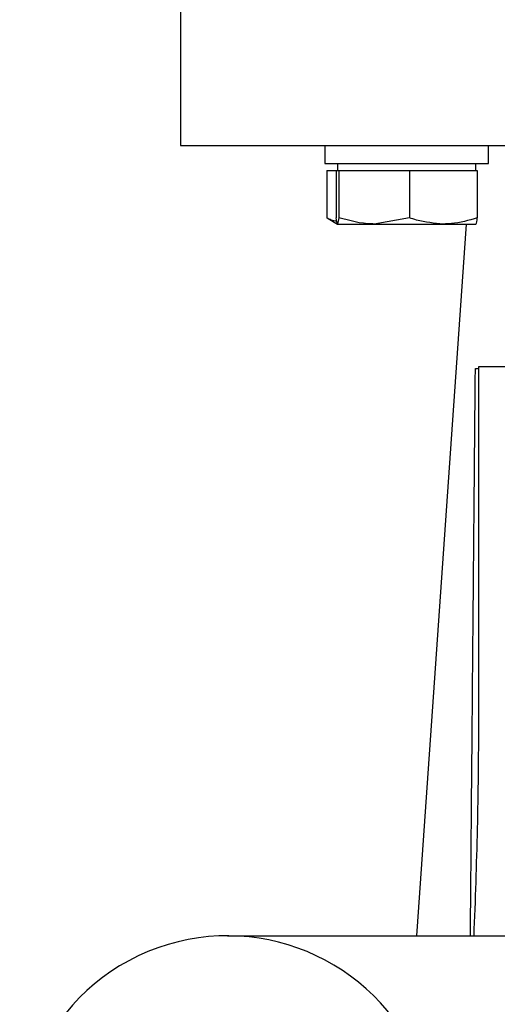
# Model space of a CAD drawing. Header units: millimetres. Extents: x 181 to 1242, y 71 to 1037.
# Tile 10 of 30: x 872 to 907, y 539 to 610. Entities that reach past the tile are written whole.
import ezdxf

# ---------------------------------------------------------------- set-up
doc = ezdxf.new("R2010")
doc.units = ezdxf.units.MM

msp = doc.modelspace()

# ---------------------------------------------------------------- linework, layer by layer
at = {"color": 7, "linetype": 'Continuous', "lineweight": 25}
for p, q in [((883.856, 613.076), (883.856, 601.076)), ((883.856, 601.076), (917.856, 601.076)), ((894.279, 601.076), (894.279, 599.776)), ((906.079, 599.776), (906.079, 601.076)), ((894.279, 599.776), (906.079, 599.776)), ((895.179, 599.776), (895.179, 599.276)), ((905.179, 599.276), (905.179, 599.776)), ((894.408, 599.276), (894.408, 595.848)), ((894.408, 599.276), (895.082, 599.276)), ((895.082, 599.276), (895.082, 595.848)), ((895.082, 599.276), (895.182, 599.276)), ((895.182, 599.276), (895.281, 599.276)), ((895.281, 599.276), (895.281, 595.848)), ((895.281, 599.276), (897.829, 599.276)), ((897.829, 599.276), (900.378, 599.276)), ((900.378, 599.276), (900.378, 595.848)), ((900.378, 599.276), (902.826, 599.276)), ((902.826, 599.276), (905.275, 599.276)), ((905.275, 599.276), (905.275, 595.848)), ((894.408, 595.848), (894.513, 595.814)), ((894.501, 595.793), (895.179, 595.401)), ((895.281, 595.848), (895.182, 595.401)), ((895.182, 595.401), (897.829, 595.401)), ((900.378, 595.848), (897.829, 595.401)), ((897.829, 595.401), (902.826, 595.401)), ((904.461, 595.401), (900.885, 543.991)), ((902.826, 595.401), (905.176, 595.401)), ((905.356, 585.082), (905.356, 559.485)), ((907.432, 585.082), (905.356, 585.082)), ((887.242, 543.987), (907.356, 543.987))]:
    msp.add_line(p, q, dxfattribs=at)
msp.add_arc((887.242, 528.987), 15, 22.5, 202.5, dxfattribs=at)
for points, knots in [([(895.135, 595.592), (894.997, 595.615), (894.751, 595.656), (894.513, 595.789), (894.408, 595.848)], [0, 0, 0, 0, 0.55879, 1, 1, 1, 1]), ([(895.182, 595.401), (895.179, 595.402), (895.146, 595.408), (895.113, 595.636), (895.082, 595.848)], [0, 0, 0, 0, 0.070201, 1, 1, 1, 1]), ([(897.829, 595.401), (897.769, 595.402), (896.908, 595.408), (896.065, 595.636), (895.281, 595.848)], [0, 0, 0, 0, 0.070201, 1, 1, 1, 1]), ([(902.826, 595.401), (902.172, 595.458), (901.343, 595.529), (900.546, 595.792), (900.378, 595.848)], [0, 0, 0, 0, 0.788999, 1, 1, 1, 1]), ([(905.275, 595.848), (904.655, 595.665), (903.847, 595.428), (903.019, 595.406), (902.826, 595.401)], [0, 0, 0, 0, 0.768151, 1, 1, 1, 1]), ([(905.176, 595.401), (905.178, 595.402), (905.212, 595.408), (905.245, 595.636), (905.275, 595.848)], [0, 0, 0, 0, 0.070201, 1, 1, 1, 1]), ([(904.778, 543.987), (904.788, 545.182), (904.808, 547.539), (904.837, 551.023), (904.866, 554.406), (904.895, 557.687), (904.922, 560.867), (904.949, 563.946), (904.975, 566.923), (905, 569.798), (905.024, 572.572), (905.048, 575.245), (905.071, 577.816), (905.093, 580.285), (905.114, 582.654), (905.128, 584.197), (905.135, 584.953)], [0, 0, 0, 0, 0.087237, 0.172036, 0.254399, 0.334326, 0.411818, 0.486878, 0.559506, 0.629705, 0.697476, 0.762821, 0.825744, 0.886245, 0.94433, 1, 1, 1, 1]), ([(905.356, 559.485), (905.356, 556.901), (905.324, 554.317), (905.208, 549.151), (905.123, 546.569), (905.014, 543.987)], [0, 0, 0, 0, 0.5, 0.5, 1, 1, 1, 1])]:
    msp.add_open_spline(points, degree=3, knots=knots, dxfattribs=at)
msp.add_open_spline([(905.134, 584.953), (905.281, 584.964), (905.356, 584.976), (905.356, 584.987)], degree=3, dxfattribs=at)

doc.saveas('drawing.dxf')
